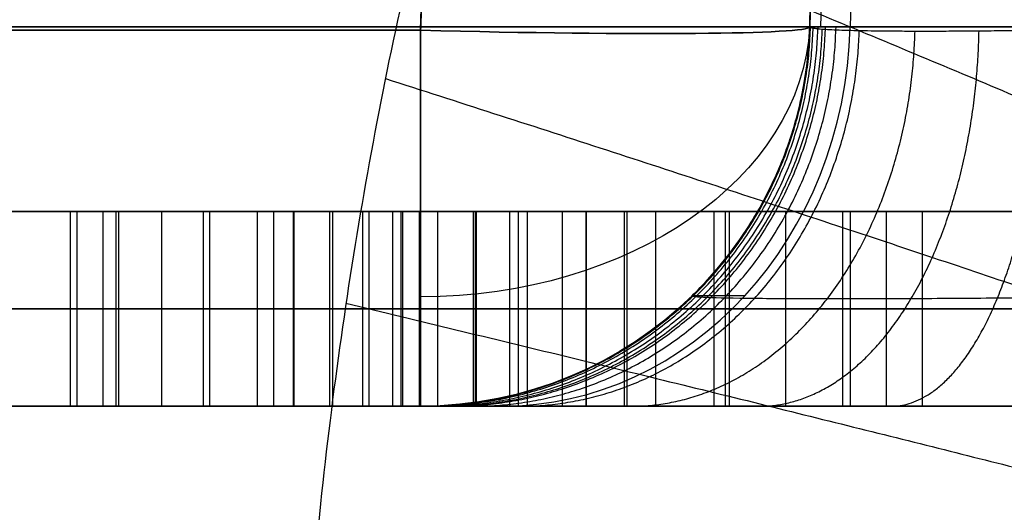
# Model space of a CAD drawing. Header units: centimetres. Extents: x -10 to 8.9, y -29.1 to -8.
# Tile 229 of 256: x 4.5 to 4.753, y -12.462 to -12.336. Entities that reach past the tile are written whole.
import ezdxf

# ---------------------------------------------------------------- set-up
doc = ezdxf.new("R2010")
doc.units = ezdxf.units.CM
doc.layers.add('Default', color=7, linetype='Continuous', true_color=0x000000)

msp = doc.modelspace()

# ---------------------------------------------------------------- linework, layer by layer
at = {"layer": 'Default'}
for p, q in [((4.60480115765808, -12.28325502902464, 3.594700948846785), (4.603354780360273, -12.33848994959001, 3.596629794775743)), ((4.603354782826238, -12.33848985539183, 3.303370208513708), (4.604801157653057, -12.28325502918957, 3.305299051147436)), ((4.512750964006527, -12.385, 2.266184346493), (4.536946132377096, -12.385, 2.266184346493)), ((4.521804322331, -12.435, 2.389923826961), (4.521804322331, -12.385, 2.389923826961)), ((4.525114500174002, -12.435, 2.280763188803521), (4.525114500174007, -12.385, 2.28076318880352)), ((4.53688820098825, -12.435, 2.36799389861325), (4.53688820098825, -12.385, 2.36799389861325)), ((4.570704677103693, -12.435, 2.420317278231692), (4.570704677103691, -12.385, 2.420317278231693)), ((4.580164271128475, -12.385, 2.266184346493), (4.604482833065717, -12.385, 2.266184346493)), ((4.60778566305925, -12.435, 2.051675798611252), (4.607785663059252, -12.385, 2.05167579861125)), ((4.6222536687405, -12.385, 2.366455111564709), (4.6222536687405, -12.385, 2.341525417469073)), ((4.6222536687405, -12.385, 2.242288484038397), (4.6222536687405, -12.385, 2.208910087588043)), ((4.6222536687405, -12.385, 2.190672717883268), (4.6222536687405, -12.385, 2.164347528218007)), ((4.628519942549, -12.435, 2.196015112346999), (4.628519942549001, -12.385, 2.196015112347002)), ((4.6637658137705, -12.435, 2.2312609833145), (4.6637658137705, -12.385, 2.2312609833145)), ((4.676168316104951, -12.385, 2.266184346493), (4.696934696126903, -12.385, 2.266184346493)), ((4.6788120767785, -12.435, 2.2092934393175), (4.6788120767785, -12.385, 2.2092934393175)), ((4.698270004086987, -12.385, 2.266184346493), (4.724837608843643, -12.385, 2.266184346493)), ((4.723048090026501, -12.435, 2.26797386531), (4.7230480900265, -12.385, 2.267973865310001)), ((4.482157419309, -12.41, 2.350276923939), (4.561451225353, -12.41, 2.429570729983)), ((4.579958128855, -12.41, 2.41106382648), (4.493818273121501, -12.41, 2.3249239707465)), ((4.536850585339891, -12.41, 2.278581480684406), (4.513378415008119, -12.41, 2.282944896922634)), ((4.579958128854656, -12.41, 2.411063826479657), (4.561451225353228, -12.41, 2.429570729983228)), ((4.598645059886, -12.41, 2.060816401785), (4.92992006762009, -12.41, 2.392241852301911)), ((4.598645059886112, -12.41, 2.060816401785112), (4.61692626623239, -12.41, 2.04253519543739)), ((4.948201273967, -12.41, 2.373960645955), (4.616926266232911, -12.41, 2.04253519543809)), ((4.6308144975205, -12.41, 2.198309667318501), (4.626225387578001, -12.41, 2.193720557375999)), ((4.711763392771, -12.41, 2.24224475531), (4.645860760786, -12.41, 2.176342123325)), ((4.645860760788, -12.41, 2.213355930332), (4.681670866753, -12.41, 2.249166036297)), ((4.732301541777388, -12.41, 2.258720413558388), (4.713794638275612, -12.41, 2.277227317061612)), ((5.203431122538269, -12.435, 4.443270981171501), (4.000270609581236, -12.435, 4.443270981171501)), ((5.203431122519, -12.435, 2.4567290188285), (4.4485288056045, -12.435, 2.4567290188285)), ((4.670815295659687, -12.435, 2.2801457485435), (4.595391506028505, -12.435, 2.2801457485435)), ((4.6295629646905, -12.435, 2.337209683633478), (4.6295629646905, -12.435, 2.23317641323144))]:
    msp.add_line(p, q, dxfattribs=at)
at = {"layer": 'Default', "extrusion": (0, 1, 0)}
for centre, radius, start, end in [((-5.450000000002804, 3.449999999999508, -12.33761769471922), 1.857322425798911, 8.065592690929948, 81.93440730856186), ((-5.450000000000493, 3.450000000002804, -12.33761769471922), 1.857322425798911, 278.06559269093, 351.9344073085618), ((-5.450000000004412, 3.450000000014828, -12.33761769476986), 0.8216794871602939, 285.5174132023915, 333.6475793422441), ((-5.450000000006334, 3.450000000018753, -12.435), 0.9216452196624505, 285.5174132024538, 333.6475793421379), ((-5.45, 3.45, -12.435), 0.9216452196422, 285.5174132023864, 333.6475793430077)]:
    msp.add_arc(centre, radius, start, end, dxfattribs=at)
at = {"layer": 'Default', "extrusion": (2.526716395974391e-10, 2.070948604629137e-08, 0.9999999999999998)}
msp.add_arc((4.603354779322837, -12.33500008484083, 4.096713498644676), 0.1000000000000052, 269.9999999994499, 358.5000820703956, dxfattribs=at)
at = {"layer": 'Default'}
for centre, radius, start, end in [((4.603354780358, -12.335, 3.896641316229), 0.1000000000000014, 270, 358.5000410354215), ((4.603354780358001, -12.33500000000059, 3.696568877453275), 0.099999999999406, 270.0000000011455, 358.5000000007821), ((4.603354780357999, -12.33500000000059, 3.12963760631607), 0.09999999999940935, 270, 358.5000000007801), ((4.603354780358, -12.335, 3.16653436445), 0.1000000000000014, 270, 358.5000000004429)]:
    msp.add_arc(centre, radius, start, end, dxfattribs=at)
at = {"layer": 'Default', "extrusion": (0, 0, -1)}
msp.add_arc((-4.603354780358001, -12.33500000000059, -3.203431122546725), 0.09999999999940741, 181.4999999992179, 269.9999999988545, dxfattribs=at)
at = {"layer": 'Default', "extrusion": (-0.02616101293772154, -0.9990487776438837, -0.03488755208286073)}
msp.add_arc((4.924669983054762, 3.627467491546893, 12.09107837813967), 0.09999999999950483, 359.9999999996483, 89.94765672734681, dxfattribs=at)
at = {"layer": 'Default', "extrusion": (-0.02616101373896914, -0.9990487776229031, 0.0348875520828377)}
msp.add_arc((4.924669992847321, 3.268332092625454, 12.33180248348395), 0.09999999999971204, 270.0523432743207, 1.953623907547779e-09, dxfattribs=at)
at = {"layer": 'Default', "extrusion": (-1.262101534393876e-11, 0.694658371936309, -0.7193397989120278)}
msp.add_arc((-4.603354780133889, -6.305203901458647, -11.22770013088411), 0.0999999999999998, 182.1576280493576, 269.999999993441, dxfattribs=at)
at = {"layer": 'Default', "extrusion": (1.262989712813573e-11, -0.6946583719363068, -0.71933979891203)}
msp.add_arc((4.60335478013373, 11.09834666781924, 6.264255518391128), 0.09999999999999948, 2.157628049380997, 89.99999999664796, dxfattribs=at)
at = {"layer": 'Default', "extrusion": (1, 0, 0)}
for centre, radius, start, end in [((-12.3349999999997, 3.696568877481, 4.603354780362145), 0.1000000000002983, 180.00000001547, 268.0000000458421), ((-12.33499999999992, 3.203431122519, 4.603354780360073), 0.1000000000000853, 91.99999999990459, 179.9999999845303), ((-12.335, 3.203431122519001, 4.603354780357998), 0.1, 91.9999999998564, 179.9999999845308)]:
    msp.add_arc(centre, radius, start, end, dxfattribs=at)
at = {"layer": 'Default', "extrusion": (-0.4438912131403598, 8.286352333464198e-10, 0.89608068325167)}
msp.add_arc((12.33499999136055, 5.493419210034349, 0.6722712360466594), 0.1000000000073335, 9.959614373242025e-08, 88.50000010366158, dxfattribs=at)
at = {"layer": 'Default', "extrusion": (0, -1, 0)}
for centre, radius, start, end in [((5.449999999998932, 3.449999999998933, 12.435), 1.757356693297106, 188.065592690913, 261.9344073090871), ((5.449999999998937, 3.450000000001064, 12.435), 1.757356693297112, 98.06559269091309, 171.9344073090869), ((5.45, 3.45, 12.435), 1.757356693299, 188.0655926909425, 261.9344073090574), ((5.45, 3.45, 12.435), 1.757356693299, 98.06559269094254, 171.9344073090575)]:
    msp.add_arc(centre, radius, start, end, dxfattribs=at)
at = {"layer": 'Default'}
for points, degree in [([(4.74868880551, -10.6050724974, 3.140440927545), (4.743737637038, -10.79414999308, 3.139241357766), (4.733775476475, -11.17458955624, 3.136841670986), (4.718653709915, -11.75206652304, 3.133240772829), (4.708451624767, -12.14166843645, 3.130838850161), (4.703320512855, -12.33761769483, 3.129637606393)], 3), ([(4.74868880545, -10.60507249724, 4.051345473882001), (4.726004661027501, -11.47134502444, 4.074029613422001), (4.703320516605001, -12.33761755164, 4.096713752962)], 2), ([(4.759774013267, -10.60507249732, 3.094687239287), (4.754815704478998, -10.79136928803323, 3.093660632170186), (4.744792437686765, -11.1681000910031, 3.091593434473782), (4.72944102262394, -11.74547866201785, 3.088452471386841), (4.718988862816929, -12.13884457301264, 3.086331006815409), (4.713708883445, -12.33761769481, 3.085263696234)], 3), ([(6.328931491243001, -12.585, 1.581389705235), (6.328910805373, -12.57033177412, 1.581379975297), (6.328354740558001, -12.54111897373, 1.581118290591), (6.325970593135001, -12.49767435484, 1.579998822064), (6.322048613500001, -12.45459343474, 1.578165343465), (6.316595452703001, -12.41196008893, 1.575632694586), (6.309623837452, -12.36978930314, 1.572422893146), (6.301143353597, -12.32811852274, 1.568560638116), (6.291162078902, -12.28697537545, 1.564073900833), (6.27968542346, -12.24639804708, 1.558993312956), (6.266741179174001, -12.20649719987, 1.553362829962), (6.252360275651, -12.16737112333, 1.547230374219), (6.236581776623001, -12.12911306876, 1.540649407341), (6.219450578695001, -12.09181177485, 1.533677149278), (6.201010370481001, -12.05554157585, 1.526371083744), (6.181303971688, -12.02036688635, 1.518788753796), (6.16037755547, -11.98634543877, 1.510988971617), (6.138278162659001, -11.95351859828, 1.503030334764), (6.115052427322, -11.92192619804, 1.494970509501), (6.090770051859, -11.89163055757, 1.486873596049), (6.065508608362, -11.86268886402, 1.478803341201), (6.039338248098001, -11.83513913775, 1.470817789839), (6.012326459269, -11.80900904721, 1.462970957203), (5.984541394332, -11.7843194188, 1.455313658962), (5.956046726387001, -11.76108192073, 1.447892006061), (5.926907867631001, -11.73930618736, 1.440749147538), (5.897200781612, -11.71900534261, 1.433926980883), (5.867005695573, -11.70018878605, 1.427463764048), (5.836370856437, -11.68284249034, 1.421386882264), (5.805329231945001, -11.66694873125, 1.415718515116), (5.773931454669, -11.65249823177, 1.410482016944), (5.742250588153, -11.6394870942, 1.405700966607), (5.710344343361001, -11.62790411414, 1.401392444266), (5.678228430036, -11.61772612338, 1.397565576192), (5.645916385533, -11.6089393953, 1.394228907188), (5.613452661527, -11.60152986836, 1.391392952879), (5.580887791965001, -11.5954859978, 1.389065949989), (5.548247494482, -11.59079532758, 1.387252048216), (5.515540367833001, -11.58745224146, 1.385953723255), (5.482782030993, -11.58545397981, 1.385173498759), (5.449999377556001, -11.58478880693, 1.384913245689), (5.417216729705, -11.58545403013, 1.385173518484), (5.384458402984, -11.58745234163, 1.385953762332), (5.351751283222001, -11.5907954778, 1.387252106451), (5.319110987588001, -11.59548619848, 1.389066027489), (5.286546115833, -11.60153012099, 1.391393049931), (5.254082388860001, -11.60893970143, 1.394229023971), (5.221770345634, -11.61772648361, 1.397565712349), (5.189654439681, -11.6279045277, 1.401392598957), (5.157748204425, -11.63948756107, 1.405701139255), (5.126067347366, -11.65249875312, 1.410482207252), (5.094669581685, -11.66694930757, 1.415718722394), (5.063627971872, -11.68284312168, 1.421387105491), (5.032993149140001, -11.70018947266, 1.427464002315), (5.002798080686, -11.71900608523, 1.433927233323), (4.973091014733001, -11.73930698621, 1.440749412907), (4.943952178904, -11.76108277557, 1.447892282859), (4.915457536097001, -11.78432032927, 1.455313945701), (4.887672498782, -11.80901001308, 1.462971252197), (4.860660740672, -11.83514015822, 1.470818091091), (4.834490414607, -11.86268993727, 1.478803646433), (4.80922900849, -11.89163168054, 1.486873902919), (4.78494667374, -11.92192736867, 1.494970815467), (4.761720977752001, -11.95351982, 1.503030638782), (4.73962161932, -11.98634672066, 1.510989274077), (4.71869524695, -12.02036821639, 1.518789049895), (4.69898891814, -12.05554290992, 1.526371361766), (4.680548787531, -12.09181308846, 1.533677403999), (4.663417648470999, -12.12911438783, 1.540649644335), (4.647639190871, -12.16737248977, 1.547230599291), (4.63325832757, -12.20649862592, 1.553363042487), (4.620314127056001, -12.24639952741, 1.55899351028), (4.608837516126, -12.28697691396, 1.564074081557), (4.598856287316, -12.32812013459, 1.568560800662), (4.590375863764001, -12.36979092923, 1.57242303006), (4.583404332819, -12.41196156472, 1.575632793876), (4.577951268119, -12.45459458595, 1.578165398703), (4.574029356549, -12.49767507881, 1.579998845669), (4.571645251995, -12.54111935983, 1.5811182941), (4.571089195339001, -12.57033190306, 1.581379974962), (4.571068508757, -12.585, 1.581389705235)], 3), ([(4.703320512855, -12.33761769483, 3.203431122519), (4.7040437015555, -12.31000023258, 3.2043955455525), (4.704766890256, -12.28238277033, 3.205359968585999)], 2), ([(4.704766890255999, -12.28238277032, 3.694640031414), (4.704043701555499, -12.310000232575, 3.6956044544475), (4.703320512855, -12.33761769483, 3.696568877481)], 2), ([(4.604800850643, -12.28325502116, 3.305299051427), (4.604077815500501, -12.310872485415, 3.304334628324), (4.603354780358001, -12.33848994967, 3.303370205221)], 2), ([(4.60335478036, -12.33848994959, 3.596629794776), (4.6040778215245, -12.31087248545, 3.595665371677), (4.604800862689, -12.28325502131, 3.594700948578)], 2), ([(4.252483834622, -12.33848994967, 3.596629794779), (4.427919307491, -12.33848994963, 3.5966297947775), (4.60335478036, -12.33848994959, 3.596629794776)], 2), ([(4.603354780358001, -12.33848994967, 3.303370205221), (4.427919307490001, -12.33848994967, 3.303370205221), (4.252483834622, -12.33848994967, 3.303370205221)], 2), ([(4.703320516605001, -12.33761755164, 4.096713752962), (4.703319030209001, -12.33767922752, 4.099093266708), (4.703485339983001, -12.33779884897, 4.103852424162), (4.704243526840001, -12.3379655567, 4.110956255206), (4.705506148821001, -12.3381169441, 4.117986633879), (4.707266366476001, -12.33825075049, 4.1249061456), (4.709514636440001, -12.33836890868, 4.131679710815), (4.712239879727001, -12.33847019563, 4.138274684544), (4.715428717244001, -12.33855355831, 4.144658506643), (4.719065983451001, -12.33861867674, 4.150800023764), (4.723133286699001, -12.33866587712, 4.156667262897), (4.727609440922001, -12.33869432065, 4.162229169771), (4.732470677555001, -12.33870384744, 4.167456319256), (4.737692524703, -12.33869455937, 4.172322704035), (4.743250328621, -12.33866639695, 4.176805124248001), (4.749118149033, -12.33861980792, 4.180881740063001), (4.755267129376, -12.3385544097, 4.184531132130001), (4.761663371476, -12.33847080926, 4.187732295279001), (4.768271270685, -12.33836993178, 4.190467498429), (4.775057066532, -12.33825143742, 4.192723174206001), (4.781987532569, -12.33811702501, 4.19448851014), (4.789028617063, -12.3379662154, 4.195754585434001), (4.796141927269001, -12.33779934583, 4.196514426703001), (4.800905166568, -12.33767942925, 4.196681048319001), (4.803286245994, -12.33761763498, 4.196679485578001)], 3), ([(4.713708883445, -12.33761769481, 3.085263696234), (4.712736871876, -12.33763108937, 3.087225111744), (4.710921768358, -12.33765417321, 3.091211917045), (4.708597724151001, -12.33767729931, 3.097358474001), (4.706682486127, -12.3376889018, 3.103644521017), (4.70518422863, -12.33768890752, 3.110043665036), (4.704109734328, -12.3376773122, 3.116527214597), (4.703463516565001, -12.33765417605, 3.123067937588), (4.703320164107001, -12.33763110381, 3.127447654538), (4.703320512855, -12.33761769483, 3.129637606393)], 3), ([(4.703320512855, -12.33761769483, 3.696568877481), (4.703320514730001, -12.337617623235, 3.8966413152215), (4.703320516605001, -12.33761755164, 4.096713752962)], 2), ([(4.703320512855, -12.33761769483, 3.129637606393), (4.703320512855, -12.33761769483, 3.166534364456), (4.703320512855, -12.33761769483, 3.203431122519)], 2), ([(4.561451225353, -12.385, 2.429570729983), (4.521804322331, -12.385, 2.389923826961), (4.482157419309, -12.385, 2.350276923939)], 2), ([(4.493818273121, -12.385, 2.324923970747), (4.536888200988, -12.385, 2.3679938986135), (4.579958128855, -12.385, 2.41106382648)], 2), ([(4.513378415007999, -12.435, 2.282944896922), (4.513378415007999, -12.41, 2.282944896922), (4.513378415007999, -12.385, 2.282944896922)], 2), ([(4.513378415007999, -12.385, 2.282944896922), (4.521202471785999, -12.385, 2.281490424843), (4.529026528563, -12.385, 2.280035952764), (4.536850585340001, -12.385, 2.278581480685)], 3), ([(4.513378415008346, -12.435, 2.282944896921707), (4.513378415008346, -12.41, 2.282944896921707), (4.513378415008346, -12.385, 2.282944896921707)], 2), ([(4.515100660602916, -12.435, 2.249323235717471), (4.515100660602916, -12.41, 2.249323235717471), (4.515100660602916, -12.385, 2.249323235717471)], 2), ([(4.525827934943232, -12.435, 2.224969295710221), (4.525827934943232, -12.41, 2.224969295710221), (4.525827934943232, -12.385, 2.224969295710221)], 2), ([(4.536850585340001, -12.435, 2.278581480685), (4.536850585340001, -12.41, 2.278581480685), (4.536850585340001, -12.385, 2.278581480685)], 2), ([(4.536850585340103, -12.435, 2.278581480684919), (4.536850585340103, -12.41, 2.278581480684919), (4.536850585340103, -12.385, 2.278581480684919)], 2), ([(4.547592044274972, -12.435, 2.232023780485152), (4.547592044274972, -12.41, 2.232023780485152), (4.547592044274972, -12.385, 2.232023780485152)], 2), ([(4.549148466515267, -12.435, 2.196011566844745), (4.549148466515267, -12.41, 2.196011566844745), (4.549148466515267, -12.385, 2.196011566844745)], 2), ([(4.561451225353, -12.435, 2.429570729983), (4.561451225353, -12.41, 2.429570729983), (4.561451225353, -12.385, 2.429570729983)], 2), ([(4.561451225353, -12.385, 2.429570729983), (4.567620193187, -12.385, 2.423401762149), (4.573789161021, -12.385, 2.417232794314), (4.579958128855, -12.385, 2.41106382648)], 3), ([(4.565588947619, -12.435, 2.209669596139), (4.565588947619, -12.41, 2.209669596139), (4.565588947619, -12.385, 2.209669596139)], 2), ([(4.565588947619, -12.385, 2.209669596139), (4.580369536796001, -12.385, 2.194893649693), (4.611447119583, -12.385, 2.178942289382), (4.626225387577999, -12.385, 2.193720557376)], 3), ([(4.565588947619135, -12.435, 2.209669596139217), (4.565588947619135, -12.41, 2.209669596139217), (4.565588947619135, -12.385, 2.209669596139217)], 2), ([(4.570855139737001, -12.435, 2.355016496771), (4.570855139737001, -12.41, 2.355016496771), (4.570855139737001, -12.385, 2.355016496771)], 2), ([(4.579958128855, -12.385, 2.41106382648), (4.579958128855, -12.41, 2.41106382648), (4.579958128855, -12.435, 2.41106382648)], 2), ([(4.580810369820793, -12.435, 2.316729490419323), (4.580810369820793, -12.41, 2.316729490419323), (4.580810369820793, -12.385, 2.316729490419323)], 2), ([(4.588455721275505, -12.435, 2.337459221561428), (4.588455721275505, -12.41, 2.337459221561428), (4.588455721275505, -12.385, 2.337459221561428)], 2), ([(4.590139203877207, -12.435, 2.28910642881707), (4.590139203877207, -12.41, 2.28910642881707), (4.590139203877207, -12.385, 2.28910642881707)], 2), ([(4.596211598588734, -12.435, 2.164534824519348), (4.596211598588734, -12.41, 2.164534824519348), (4.596211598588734, -12.385, 2.164534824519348)], 2), ([(4.598323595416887, -12.435, 2.238933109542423), (4.598323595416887, -12.41, 2.238933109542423), (4.598323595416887, -12.385, 2.238933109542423)], 2), ([(4.598645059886, -12.385, 2.060816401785), (4.598645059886, -12.41, 2.060816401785), (4.598645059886, -12.435, 2.060816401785)], 2), ([(4.92992006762, -12.385, 2.392241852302), (4.764282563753, -12.385, 2.2265291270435), (4.598645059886, -12.385, 2.060816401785)], 2), ([(4.616926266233, -12.385, 2.042535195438), (4.610832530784, -12.385, 2.048628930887), (4.604738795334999, -12.385, 2.054722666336), (4.598645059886, -12.385, 2.060816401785)], 3), ([(4.603084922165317, -12.435, 2.345234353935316), (4.603084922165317, -12.41, 2.345234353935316), (4.603084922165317, -12.385, 2.345234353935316)], 2), ([(4.616926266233, -12.385, 2.042535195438), (4.7825637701, -12.385, 2.2082479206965), (4.948201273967, -12.385, 2.373960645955)], 2), ([(4.616926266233, -12.435, 2.042535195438), (4.616926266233, -12.41, 2.042535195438), (4.616926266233, -12.385, 2.042535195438)], 2), ([(4.61746871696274, -12.435, 2.367740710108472), (4.61746871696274, -12.41, 2.367740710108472), (4.61746871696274, -12.385, 2.367740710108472)], 2), ([(4.617708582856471, -12.435, 2.343430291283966), (4.617708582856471, -12.41, 2.343430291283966), (4.617708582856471, -12.385, 2.343430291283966)], 2), ([(4.626225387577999, -12.435, 2.193720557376), (4.626225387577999, -12.41, 2.193720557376), (4.626225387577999, -12.385, 2.193720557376)], 2), ([(4.626225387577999, -12.385, 2.193720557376), (4.627755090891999, -12.385, 2.19525026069), (4.629284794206, -12.385, 2.196779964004), (4.630814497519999, -12.385, 2.198309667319)], 3), ([(4.62622538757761, -12.435, 2.193720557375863), (4.62622538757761, -12.41, 2.193720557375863), (4.62622538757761, -12.385, 2.193720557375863)], 2), ([(4.630814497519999, -12.435, 2.198309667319), (4.630814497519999, -12.41, 2.198309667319), (4.630814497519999, -12.385, 2.198309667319)], 2), ([(4.639767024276, -12.435, 2.328535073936), (4.639767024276, -12.41, 2.328535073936), (4.639767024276, -12.385, 2.328535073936)], 2), ([(4.639767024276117, -12.435, 2.328535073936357), (4.639767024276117, -12.41, 2.328535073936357), (4.639767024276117, -12.385, 2.328535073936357)], 2), ([(4.645860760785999, -12.385, 2.176342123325), (4.6788120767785, -12.385, 2.2092934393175), (4.711763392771, -12.385, 2.24224475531)], 2), ([(4.645860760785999, -12.435, 2.176342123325), (4.645860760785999, -12.41, 2.176342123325), (4.645860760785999, -12.385, 2.176342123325)], 2), ([(4.645860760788, -12.385, 2.213355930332), (4.645860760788, -12.41, 2.213355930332), (4.645860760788, -12.435, 2.213355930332)], 2), ([(4.645860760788, -12.385, 2.213355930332), (4.6637658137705, -12.385, 2.2312609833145), (4.681670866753, -12.385, 2.249166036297)], 2), ([(4.655690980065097, -12.435, 2.342667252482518), (4.655690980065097, -12.41, 2.342667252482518), (4.655690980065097, -12.385, 2.342667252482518)], 2), ([(4.656409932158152, -12.435, 2.307822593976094), (4.656409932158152, -12.41, 2.307822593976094), (4.656409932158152, -12.385, 2.307822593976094)], 2), ([(4.681670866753, -12.435, 2.249166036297), (4.681670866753, -12.41, 2.249166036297), (4.681670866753, -12.385, 2.249166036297)], 2), ([(4.682672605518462, -12.435, 2.306027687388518), (4.682672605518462, -12.41, 2.306027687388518), (4.682672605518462, -12.385, 2.306027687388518)], 2), ([(4.697168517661, -12.435, 2.26511507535), (4.697168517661, -12.41, 2.26511507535), (4.697168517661, -12.385, 2.26511507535)], 2), ([(4.697168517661, -12.385, 2.26511507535), (4.702008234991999, -12.385, 2.269972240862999), (4.707920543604, -12.385, 2.273690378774), (4.713794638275, -12.385, 2.277227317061)], 3), ([(4.697168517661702, -12.435, 2.265115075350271), (4.697168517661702, -12.41, 2.265115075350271), (4.697168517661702, -12.385, 2.265115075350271)], 2), ([(4.697168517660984, -12.435, 2.26511507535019), (4.697168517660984, -12.41, 2.26511507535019), (4.697168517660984, -12.385, 2.26511507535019)], 2), ([(4.711763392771, -12.385, 2.24224475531), (4.711763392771, -12.41, 2.24224475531), (4.711763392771, -12.435, 2.24224475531)], 2), ([(4.732301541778, -12.385, 2.258720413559), (4.725107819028, -12.385, 2.253692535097), (4.717969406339, -12.385, 2.248450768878), (4.711763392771, -12.385, 2.24224475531)], 3), ([(4.713794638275, -12.435, 2.277227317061), (4.713794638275, -12.41, 2.277227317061), (4.713794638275, -12.385, 2.277227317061)], 2), ([(4.713794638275, -12.385, 2.277227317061), (4.719963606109, -12.385, 2.271058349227), (4.726132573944, -12.385, 2.264889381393), (4.732301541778, -12.385, 2.258720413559)], 3), ([(4.732301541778, -12.435, 2.258720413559), (4.732301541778, -12.41, 2.258720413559), (4.732301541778, -12.385, 2.258720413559)], 2), ([(4.732301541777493, -12.435, 2.258720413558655), (4.732301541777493, -12.41, 2.258720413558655), (4.732301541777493, -12.385, 2.258720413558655)], 2), ([(4.626225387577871, -12.41, 2.193720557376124), (4.611447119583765, -12.41, 2.178942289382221), (4.580369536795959, -12.41, 2.194893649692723), (4.565588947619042, -12.41, 2.209669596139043)], 3), ([(4.713794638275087, -12.41, 2.277227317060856), (4.707920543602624, -12.41, 2.273690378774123), (4.702008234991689, -12.41, 2.269972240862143), (4.697168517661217, -12.41, 2.265115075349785)], 3), ([(4.711763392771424, -12.41, 2.242244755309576), (4.717969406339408, -12.41, 2.248450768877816), (4.725107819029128, -12.41, 2.253692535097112), (4.732301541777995, -12.41, 2.258720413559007)], 3), ([(4.091276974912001, -12.435, 3.696568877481), (4.347315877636, -12.435, 3.6965688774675), (4.60335478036, -12.435, 3.696568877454)], 2), ([(4.60335478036, -12.435, 3.203431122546), (4.347315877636, -12.435, 3.2034311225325), (4.091276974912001, -12.435, 3.203431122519)], 2), ([(4.482157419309, -12.435, 2.350276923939), (4.521804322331, -12.435, 2.389923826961), (4.561451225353, -12.435, 2.429570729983)], 2), ([(4.579958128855, -12.435, 2.41106382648), (4.536888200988, -12.435, 2.3679938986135), (4.493818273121, -12.435, 2.324923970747)], 2), ([(4.513378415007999, -12.435, 2.282944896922), (4.521202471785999, -12.435, 2.281490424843), (4.529026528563, -12.435, 2.280035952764), (4.536850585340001, -12.435, 2.278581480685)], 3), ([(4.561451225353, -12.435, 2.429570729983), (4.567620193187, -12.435, 2.423401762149), (4.573789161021, -12.435, 2.417232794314), (4.579958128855, -12.435, 2.41106382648)], 3), ([(4.565588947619, -12.435, 2.209669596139), (4.580369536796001, -12.435, 2.194893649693), (4.611447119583, -12.435, 2.178942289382), (4.626225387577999, -12.435, 2.193720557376)], 3), ([(4.598645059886, -12.435, 2.060816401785), (4.764282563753, -12.435, 2.2265291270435), (4.92992006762, -12.435, 2.392241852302)], 2), ([(4.616926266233, -12.435, 2.042535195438), (4.610832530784, -12.435, 2.048628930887), (4.604738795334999, -12.435, 2.054722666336), (4.598645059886, -12.435, 2.060816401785)], 3), ([(4.603354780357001, -12.435, 4.096713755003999), (4.603355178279, -12.43499992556, 4.100755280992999), (4.60360237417, -12.43500003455, 4.108823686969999), (4.604705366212, -12.43499999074, 4.120905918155), (4.606534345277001, -12.43500000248, 4.132897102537), (4.609082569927, -12.43499999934, 4.144752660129), (4.612344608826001, -12.43500000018, 4.156419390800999), (4.616306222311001, -12.43499999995, 4.167861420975), (4.620953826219, -12.43500000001, 4.179048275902), (4.626269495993, -12.435, 4.189934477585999), (4.632230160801, -12.435, 4.20046689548), (4.638810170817, -12.435, 4.210607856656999), (4.645984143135, -12.435, 4.220328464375), (4.653727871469, -12.435, 4.229597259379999), (4.662019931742, -12.435, 4.238382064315), (4.670832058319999, -12.435, 4.246651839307), (4.680129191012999, -12.435, 4.254377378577), (4.689877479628, -12.435, 4.26152915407), (4.700042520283, -12.435, 4.268077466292), (4.710586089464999, -12.435, 4.274001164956), (4.721469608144, -12.435, 4.279279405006), (4.732656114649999, -12.43499999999, 4.28389057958), (4.744098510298, -12.43500000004, 4.287815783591), (4.755745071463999, -12.43499999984, 4.291039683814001), (4.767545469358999, -12.43500000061, 4.293548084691), (4.779441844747, -12.43499999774, 4.295336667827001), (4.791381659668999, -12.43500000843, 4.296407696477), (4.799318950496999, -12.43499998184, 4.296645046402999), (4.80328624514, -12.435, 4.296645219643)], 3), ([(4.624131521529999, -12.435, 3.040889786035), (4.622433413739, -12.43499999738, 3.04431778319), (4.61923761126, -12.43500000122, 3.051262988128), (4.615036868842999, -12.43499999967, 3.061969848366), (4.611458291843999, -12.43500000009, 3.072903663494), (4.608514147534, -12.43499999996, 3.084024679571), (4.606214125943, -12.43500000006, 3.095296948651), (4.604565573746, -12.43499999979, 3.106684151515), (4.603574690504, -12.43500000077, 3.118151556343), (4.603354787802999, -12.43499999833, 3.125805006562), (4.603354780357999, -12.435, 3.129637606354)], 3), ([(4.60335478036, -12.435, 3.696568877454), (4.603354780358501, -12.435, 3.896641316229), (4.603354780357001, -12.435, 4.096713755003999)], 2), ([(4.603354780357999, -12.435, 3.129637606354), (4.603354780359, -12.435, 3.16653436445), (4.60335478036, -12.435, 3.203431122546)], 2), ([(4.948201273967, -12.435, 2.373960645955), (4.7825637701, -12.435, 2.2082479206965), (4.616926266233, -12.435, 2.042535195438)], 2), ([(4.626225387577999, -12.435, 2.193720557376), (4.627755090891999, -12.435, 2.19525026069), (4.629284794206, -12.435, 2.196779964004), (4.630814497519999, -12.435, 2.198309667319)], 3), ([(4.711763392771, -12.435, 2.24224475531), (4.6788120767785, -12.435, 2.2092934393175), (4.645860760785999, -12.435, 2.176342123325)], 2), ([(4.645860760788, -12.435, 2.213355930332), (4.6637658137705, -12.435, 2.2312609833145), (4.681670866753, -12.435, 2.249166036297)], 2), ([(4.697168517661, -12.435, 2.26511507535), (4.702008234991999, -12.435, 2.269972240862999), (4.707920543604, -12.435, 2.273690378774), (4.713794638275, -12.435, 2.277227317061)], 3), ([(4.732301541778, -12.435, 2.258720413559), (4.725107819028, -12.435, 2.253692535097), (4.717969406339, -12.435, 2.248450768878), (4.711763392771, -12.435, 2.24224475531)], 3), ([(4.713794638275, -12.435, 2.277227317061), (4.719963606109, -12.435, 2.271058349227), (4.726132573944, -12.435, 2.264889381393), (4.732301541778, -12.435, 2.258720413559)], 3)]:
    msp.add_open_spline(points, degree=degree, dxfattribs=at)
for points, knots in [([(4.751501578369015, -10.60499681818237, 3.116902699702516), (4.747174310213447, -10.77024852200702, 3.115854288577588), (4.737421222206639, -11.14270392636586, 3.113503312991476), (4.722297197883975, -11.72026711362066, 3.109898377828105), (4.711500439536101, -12.13257868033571, 3.107355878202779), (4.706129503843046, -12.33768643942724, 3.106098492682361)], [0.1733326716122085, 0.1733326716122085, 0.1733326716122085, 0.1733326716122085, 5.132696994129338, 11.3510792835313, 17.50655452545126, 17.50655452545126, 17.50655452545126, 17.50655452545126]), ([(4.645860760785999, -12.385, 2.176342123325), (4.633831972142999, -12.385, 2.164313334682), (4.590564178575, -12.385, 2.15671700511), (4.55272264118, -12.385, 2.190939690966), (4.526563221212, -12.385, 2.221078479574), (4.512409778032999, -12.385, 2.251073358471), (4.512205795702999, -12.385, 2.271784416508), (4.513378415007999, -12.385, 2.282944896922)], [0, 0, 0, 0, 0.5398463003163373, 1.138774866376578, 1.532078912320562, 1.813584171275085, 2.16970730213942, 2.16970730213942, 2.16970730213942, 2.16970730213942]), ([(4.536850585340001, -12.385, 2.278581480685), (4.535716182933, -12.385, 2.262695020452), (4.541808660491, -12.385, 2.235791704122), (4.558823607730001, -12.385, 2.216432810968), (4.565588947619, -12.385, 2.209669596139)], [0, 0, 0, 0, 0.4926264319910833, 0.7885111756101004, 0.7885111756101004, 0.7885111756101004, 0.7885111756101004]), ([(4.630814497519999, -12.385, 2.198309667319), (4.620073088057, -12.385, 2.211921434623), (4.585507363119, -12.385, 2.250722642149), (4.542728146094, -12.385, 2.326910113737), (4.570855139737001, -12.385, 2.355016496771)], [0, 0, 0, 0, 0.5965110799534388, 1.964432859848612, 1.964432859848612, 1.964432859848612, 1.964432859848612]), ([(4.570855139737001, -12.385, 2.355016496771), (4.582248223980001, -12.385, 2.366401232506), (4.619622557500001, -12.385, 2.375651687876), (4.657156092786, -12.385, 2.343479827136), (4.684426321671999, -12.385, 2.307950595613), (4.694119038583, -12.385, 2.279258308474), (4.697168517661, -12.385, 2.26511507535)], [0, 0, 0, 0, 0.5113107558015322, 0.9950375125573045, 1.476542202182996, 1.935850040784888, 1.935850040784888, 1.935850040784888, 1.935850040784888]), ([(4.639767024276, -12.385, 2.328535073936), (4.633496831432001, -12.385, 2.334812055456), (4.622132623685, -12.385, 2.343529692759), (4.602298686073, -12.385, 2.346935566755), (4.58523502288, -12.385, 2.337808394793), (4.577455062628, -12.385, 2.313854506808), (4.599610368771, -12.385, 2.268347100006), (4.625944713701, -12.385, 2.237561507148), (4.645860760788, -12.385, 2.213355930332)], [0, 0, 0, 0, 0.2754950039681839, 0.4280047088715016, 0.5994817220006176, 0.8281723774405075, 1.129949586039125, 2.103283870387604, 2.103283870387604, 2.103283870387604, 2.103283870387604]), ([(4.681670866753, -12.385, 2.249166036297), (4.675565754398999, -12.385, 2.269560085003), (4.66490403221, -12.385, 2.29842044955), (4.646026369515, -12.385, 2.322268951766), (4.639767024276, -12.385, 2.328535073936)], [0, 0, 0, 0, 0.6449488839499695, 0.9132758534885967, 0.9132758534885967, 0.9132758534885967, 0.9132758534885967]), ([(4.673134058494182, -12.40662996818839, 4.09671375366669), (4.673134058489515, -12.40662996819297, 4.096713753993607), (4.672975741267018, -12.40678534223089, 4.107802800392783), (4.675548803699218, -12.40705569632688, 4.130096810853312), (4.687700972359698, -12.40730917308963, 4.160929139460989), (4.706216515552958, -12.40740245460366, 4.186353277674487), (4.728033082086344, -12.40735924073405, 4.204968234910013), (4.751206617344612, -12.40721575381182, 4.217541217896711), (4.776253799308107, -12.4069806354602, 4.225323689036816), (4.793973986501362, -12.4067606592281, 4.226999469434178), (4.803286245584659, -12.40662996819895, 4.226865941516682), (4.803286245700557, -12.40662996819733, 4.226865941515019)], [-4.802624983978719e-09, -4.802624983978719e-09, -4.802624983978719e-09, -4.802624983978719e-09, 0, 0.1629056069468, 0.3252088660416, 0.479922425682, 0.6180502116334, 0.7411093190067, 0.8631548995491, 1, 1.000000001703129, 1.000000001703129, 1.000000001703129, 1.000000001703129]), ([(4.686659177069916, -12.40663019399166, 3.071864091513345), (4.684911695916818, -12.4066430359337, 3.075362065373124), (4.681841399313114, -12.40666307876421, 3.082281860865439), (4.678290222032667, -12.40667851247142, 3.092677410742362), (4.675783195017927, -12.40668093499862, 3.102636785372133), (4.674163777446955, -12.40667266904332, 3.112110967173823), (4.673293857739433, -12.40665575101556, 3.121058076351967), (4.673124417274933, -12.40663936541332, 3.126844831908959), (4.67313382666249, -12.40663019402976, 3.129637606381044)], [2.071391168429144e-11, 2.071391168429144e-11, 2.071391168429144e-11, 2.071391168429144e-11, 0.1959887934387, 0.3788246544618, 0.549861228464, 0.710059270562, 0.860012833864, 0.9999999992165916, 0.9999999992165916, 0.9999999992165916, 0.9999999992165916]), ([(4.513378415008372, -12.41, 2.28294489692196), (4.512205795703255, -12.41, 2.271784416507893), (4.512409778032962, -12.41, 2.251073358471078), (4.526563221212, -12.41, 2.221078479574), (4.55272264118, -12.41, 2.190939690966), (4.590564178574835, -12.41, 2.156717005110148), (4.633831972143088, -12.41, 2.164313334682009), (4.645860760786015, -12.41, 2.176342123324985)], [0.009971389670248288, 0.009971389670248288, 0.009971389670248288, 0.009971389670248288, 0.1708348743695, 0.2979929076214, 0.4756512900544, 0.7461918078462, 0.9900444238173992, 0.9900444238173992, 0.9900444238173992, 0.9900444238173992]), ([(4.565588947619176, -12.41, 2.209669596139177), (4.558823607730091, -12.41, 2.216432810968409), (4.541808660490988, -12.41, 2.235791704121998), (4.535716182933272, -12.41, 2.262695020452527), (4.536850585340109, -12.41, 2.278581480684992)], [0.009904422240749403, 0.009904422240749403, 0.009904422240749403, 0.009904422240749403, 0.3777191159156, 0.9901036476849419, 0.9901036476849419, 0.9901036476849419, 0.9901036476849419]), ([(4.570855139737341, -12.41, 2.355016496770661), (4.542728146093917, -12.41, 2.326910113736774), (4.585507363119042, -12.41, 2.250722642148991), (4.620073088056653, -12.41, 2.211921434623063), (4.630814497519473, -12.41, 2.198309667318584)], [0.01024628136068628, 0.01024628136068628, 0.01024628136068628, 0.01024628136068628, 0.692234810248, 0.9896302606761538, 0.9896302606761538, 0.9896302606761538, 0.9896302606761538]), ([(4.697168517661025, -12.41, 2.265115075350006), (4.694119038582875, -12.41, 2.279258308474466), (4.684426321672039, -12.41, 2.30795059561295), (4.657156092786, -12.41, 2.343479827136), (4.619622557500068, -12.41, 2.375651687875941), (4.58224822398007, -12.41, 2.366401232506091), (4.570855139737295, -12.41, 2.355016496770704)], [0.009961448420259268, 0.009961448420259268, 0.009961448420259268, 0.009961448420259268, 0.2425048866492, 0.4862863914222, 0.731192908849, 0.9900649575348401, 0.9900649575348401, 0.9900649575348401, 0.9900649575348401]), ([(4.645860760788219, -12.41, 2.213355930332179), (4.625944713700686, -12.41, 2.237561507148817), (4.599610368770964, -12.41, 2.268347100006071), (4.577455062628, -12.41, 2.313854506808), (4.58523502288, -12.41, 2.337808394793), (4.602298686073, -12.41, 2.346935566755), (4.622132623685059, -12.41, 2.34352969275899), (4.633496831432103, -12.41, 2.334812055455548), (4.639767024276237, -12.41, 2.328535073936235)], [0.009879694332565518, 0.009879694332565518, 0.009879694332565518, 0.009879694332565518, 0.4635137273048, 0.6041605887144, 0.7107445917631, 0.7906634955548, 0.861742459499, 0.9901401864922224, 0.9901401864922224, 0.9901401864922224, 0.9901401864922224]), ([(4.63976702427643, -12.41, 2.328535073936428), (4.64602636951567, -12.41, 2.322268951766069), (4.664904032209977, -12.41, 2.298420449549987), (4.67556575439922, -12.41, 2.269560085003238), (4.681670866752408, -12.41, 2.249166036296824)], [0.009833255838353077, 0.009833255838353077, 0.009833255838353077, 0.009833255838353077, 0.2978632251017, 0.9901701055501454, 0.9901701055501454, 0.9901701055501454, 0.9901701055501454]), ([(4.645860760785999, -12.435, 2.176342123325), (4.633831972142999, -12.435, 2.164313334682), (4.590564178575, -12.435, 2.15671700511), (4.55272264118, -12.435, 2.190939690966), (4.526563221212, -12.435, 2.221078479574), (4.512409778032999, -12.435, 2.251073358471), (4.512205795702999, -12.435, 2.271784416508), (4.513378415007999, -12.435, 2.282944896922)], [-2.16970730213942, -2.16970730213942, -2.16970730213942, -2.16970730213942, -1.629861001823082, -1.030932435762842, -0.6376283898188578, -0.3561231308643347, 0, 0, 0, 0]), ([(4.536850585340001, -12.435, 2.278581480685), (4.535716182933, -12.435, 2.262695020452), (4.541808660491, -12.435, 2.235791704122), (4.558823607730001, -12.435, 2.216432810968), (4.565588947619, -12.435, 2.209669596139)], [-0.7885111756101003, -0.7885111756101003, -0.7885111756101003, -0.7885111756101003, -0.2958847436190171, 0, 0, 0, 0]), ([(4.630814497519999, -12.435, 2.198309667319), (4.620073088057, -12.435, 2.211921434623), (4.585507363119, -12.435, 2.250722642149), (4.542728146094, -12.435, 2.326910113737), (4.570855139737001, -12.435, 2.355016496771)], [-1.964432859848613, -1.964432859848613, -1.964432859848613, -1.964432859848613, -1.367921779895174, 0, 0, 0, 0]), ([(4.570855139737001, -12.435, 2.355016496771), (4.582248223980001, -12.435, 2.366401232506), (4.619622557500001, -12.435, 2.375651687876), (4.657156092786, -12.435, 2.343479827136), (4.684426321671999, -12.435, 2.307950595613), (4.694119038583, -12.435, 2.279258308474), (4.697168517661, -12.435, 2.26511507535)], [-1.935850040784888, -1.935850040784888, -1.935850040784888, -1.935850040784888, -1.424539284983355, -0.9408125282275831, -0.4593078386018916, 0, 0, 0, 0]), ([(4.645860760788, -12.435, 2.213355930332), (4.625944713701, -12.435, 2.237561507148), (4.599610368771, -12.435, 2.268347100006), (4.577455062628, -12.435, 2.313854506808), (4.58523502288, -12.435, 2.337808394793), (4.602298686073, -12.435, 2.346935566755), (4.622132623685, -12.435, 2.343529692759), (4.633496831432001, -12.435, 2.334812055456), (4.639767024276, -12.435, 2.328535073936)], [0, 0, 0, 0, 0.9733342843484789, 1.275111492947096, 1.503802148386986, 1.675279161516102, 1.82778886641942, 2.103283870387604, 2.103283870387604, 2.103283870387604, 2.103283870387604]), ([(4.681670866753, -12.435, 2.249166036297), (4.675565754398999, -12.435, 2.269560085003), (4.66490403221, -12.435, 2.29842044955), (4.646026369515, -12.435, 2.322268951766), (4.639767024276, -12.435, 2.328535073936)], [-0.9132758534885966, -0.9132758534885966, -0.9132758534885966, -0.9132758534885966, -0.2683269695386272, 0, 0, 0, 0])]:
    msp.add_open_spline(points, degree=3, knots=knots, dxfattribs=at)
for points, weights in [([(4.686240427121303, -12.0809438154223, 1.531433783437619), (4.896013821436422, -12.23793253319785, 1.447893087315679), (5.013177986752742, -12.34096093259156, 1.227742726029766), (5.004464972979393, -12.35806710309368, 0.9641044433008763)], [1.056112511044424, 0.9532918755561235, 0.9917777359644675, 1.171570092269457]), ([(4.662569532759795, -12.13178570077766, 1.541026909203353), (4.878929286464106, -12.27411019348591, 1.451767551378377), (4.999795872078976, -12.36679254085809, 1.23058119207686), (4.992804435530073, -12.38258405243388, 0.9683061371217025)], [1.050812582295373, 0.9546909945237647, 0.9949434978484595, 1.171570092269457]), ([(4.64145777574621, -12.18439564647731, 1.549872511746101), (4.863822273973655, -12.31122410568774, 1.455250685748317), (4.988004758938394, -12.39318707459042, 1.23309215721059), (4.982597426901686, -12.40741949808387, 0.9720559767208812)], [1.046091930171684, 0.9560793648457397, 0.9979054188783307, 1.171570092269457]), ([(4.623000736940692, -12.23858804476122, 1.557832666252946), (4.850733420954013, -12.34910963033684, 1.458298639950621), (4.977822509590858, -12.42001502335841, 1.235254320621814), (4.973826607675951, -12.43249131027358, 0.975326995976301)], [1.041970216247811, 0.9574182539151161, 1.000618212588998, 1.171570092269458]), ([(4.607256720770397, -12.29415566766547, 1.564792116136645), (4.839673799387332, -12.38760847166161, 1.460897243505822), (4.969250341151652, -12.44716232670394, 1.237068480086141), (4.966468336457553, -12.45773205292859, 0.9781022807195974)], [1.038470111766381, 0.9586617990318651, 1.003028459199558, 1.171570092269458]), ([(4.603735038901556, -12.43499999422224, 3.116772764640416), (4.660986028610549, -12.43501949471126, 3.120463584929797), (4.702008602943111, -12.39500133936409, 3.123108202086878), (4.703526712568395, -12.33765167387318, 3.12320607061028)], [1.165296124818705, 0.9449012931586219, 0.9449012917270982, 1.165296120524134]), ([(4.605071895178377, -12.43499998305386, 3.103048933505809), (4.661932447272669, -12.43503338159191, 3.110676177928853), (4.702684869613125, -12.39502518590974, 3.116142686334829), (4.704206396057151, -12.33767589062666, 3.1163467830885)], [1.165296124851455, 0.9449012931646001, 0.944901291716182, 1.1652961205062]), ([(4.607555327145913, -12.43499997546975, 3.08852761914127), (4.663700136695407, -12.43504015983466, 3.100319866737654), (4.703944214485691, -12.39503682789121, 3.108772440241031), (4.705453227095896, -12.33768771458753, 3.109089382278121)], [1.165296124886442, 0.9449012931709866, 0.9449012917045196, 1.165296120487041]), ([(4.609865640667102, -12.43499999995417, 4.14734595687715), (4.66513879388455, -12.4350017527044, 4.132883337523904), (4.70479835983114, -12.39524480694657, 4.12250612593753), (4.706562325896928, -12.33819440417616, 4.122044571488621)], [1.162592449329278, 0.944905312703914, 0.9458062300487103, 1.165295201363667]), ([(4.61139461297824, -12.4349999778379, 3.073274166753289), (4.666439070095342, -12.43503817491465, 3.0894421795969), (4.7058930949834, -12.39503341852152, 3.101030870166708), (4.707370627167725, -12.33768425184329, 3.101464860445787)], [1.165296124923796, 0.9449012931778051, 0.9449012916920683, 1.165296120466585]), ([(4.616827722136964, -12.43499999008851, 3.057362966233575), (4.67031957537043, -12.43502553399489, 3.078097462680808), (4.708652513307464, -12.39501170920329, 3.092956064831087), (4.710076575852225, -12.33766220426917, 3.093508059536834)], [1.165296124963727, 0.944901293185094, 0.9449012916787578, 1.165296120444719]), ([(4.617027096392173, -12.43406092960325, 4.0967137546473), (4.668306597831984, -12.42698337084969, 4.096713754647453), (4.701992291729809, -12.38834318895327, 4.096713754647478), (4.703320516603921, -12.33761755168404, 4.096713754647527)], [1.108047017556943, 0.9469223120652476, 0.9660050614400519, 1.165295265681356]), ([(4.628895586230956, -12.4349999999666, 4.194515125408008), (4.678598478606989, -12.43500148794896, 4.166647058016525), (4.714299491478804, -12.39541993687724, 4.146629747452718), (4.7160673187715, -12.33856234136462, 4.145638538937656)], [1.160870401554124, 0.9449116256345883, 0.9463865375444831, 1.165295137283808]), ([(4.657564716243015, -12.43499999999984, 4.233616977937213), (4.699053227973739, -12.43499997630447, 4.194640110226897), (4.728865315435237, -12.39548358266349, 4.166632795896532), (4.730397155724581, -12.3386988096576, 4.16519369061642)], [1.160223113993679, 0.944914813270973, 0.9466054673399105, 1.165295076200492]), ([(4.6904448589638, -12.43499999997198, 4.261772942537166), (4.722583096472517, -12.43500136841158, 4.21475556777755), (4.745672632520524, -12.39545539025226, 4.180976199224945), (4.746839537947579, -12.33863700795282, 4.17926904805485)], [1.160521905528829, 0.9449133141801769, 0.9465043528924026, 1.165295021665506]), ([(4.72423323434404, -12.43499999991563, 4.28036443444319), (4.746777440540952, -12.43500237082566, 4.227975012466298), (4.762964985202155, -12.39536162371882, 4.190357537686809), (4.763739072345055, -12.3384382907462, 4.188558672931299)], [1.161456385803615, 0.9449091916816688, 0.9461887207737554, 1.165294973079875]), ([(4.594291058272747, -12.35089403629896, 1.570641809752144), (4.830647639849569, -12.42658370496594, 1.463028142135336), (4.962277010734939, -12.47453444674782, 1.238534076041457), (4.960496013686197, -12.48308902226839, 0.9803730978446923)], [1.035599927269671, 0.9597646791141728, 1.005088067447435, 1.171570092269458]), ([(4.584167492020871, -12.40858818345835, 1.575284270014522), (4.823653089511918, -12.46591536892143, 1.464675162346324), (4.956884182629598, -12.50205670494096, 1.239652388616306), (4.955883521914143, -12.50852185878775, 0.9821365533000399)], [1.033361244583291, 0.9606832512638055, 1.006752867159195, 1.171570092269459])]:
    msp.add_rational_spline(points, weights, degree=3, dxfattribs=at)

doc.saveas('drawing.dxf')
